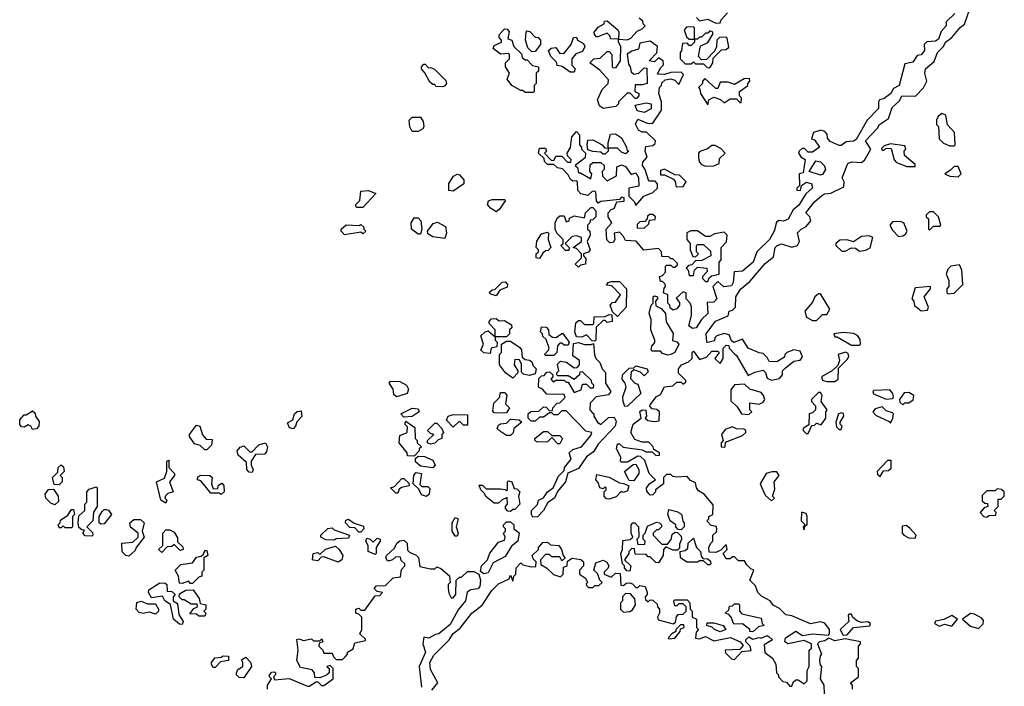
# Model space of a CAD drawing. Extents: x 2737564 to 2859580, y 876530 to 1012372.
# Tile 97 of 110: x 2740493 to 2745290, y 989869 to 993115. Entities that reach past the tile are written whole.
import ezdxf

# ---------------------------------------------------------------- set-up
doc = ezdxf.new("R2010")
doc.units = 0

msp = doc.modelspace()

# ---------------------------------------------------------------- linework, layer by layer
at = {"layer": '0CON05XD'}
for points in [[(2743955.8, 990105.8), (2744003.3, 990085), (2744017.5, 990067.5), (2744001.7, 990048.3), (2743930, 990045), (2743931.7, 990031.7), (2743961.7, 990001.7), (2743975, 990000), (2744011.7, 990038.3), (2744057.5, 990042.5), (2744052.5, 990065), (2744030, 990085), (2744030, 990095), (2744045, 990110), (2744065, 990098.8), (2744095, 990106.7), (2744106.1, 990103.9), (2744133.9, 990116.1), (2744145, 990110), (2744160, 990095), (2744119.3, 990070.7), (2744124, 990034), (2744160, 990005), (2744177, 989977), (2744180, 989935), (2744190, 989925), (2744190, 989915), (2744211.7, 989891.7), (2744228.3, 989888.3), (2744245, 989870), (2744255, 989870), (2744261.7, 989888.3), (2744275, 989900), (2744285, 989900), (2744315, 989880), (2744330, 989895), (2744330, 989945), (2744340, 989965), (2744340, 990045), (2744350, 990055), (2744350, 990075), (2744315, 990092.5), (2744235, 990076), (2744221.2, 990085), (2744223.8, 990105), (2744275, 990136.7), (2744306.4, 990116.4), (2744355, 990124.2), (2744433, 990117), (2744438.8, 990125), (2744438.6, 990145), (2744415, 990176.7), (2744395, 990183.3), (2744345, 990172.5), (2744255, 990212.5), (2744225, 990217.5), (2744195, 990247.5), (2744163.6, 990263.6), (2744150, 990285), (2744107, 990307), (2744090, 990325), (2744078.3, 990358.3), (2744050, 990385), (2744070, 990435), (2744055, 990440), (2744035, 990460), (2744025, 990480), (2743995, 990480), (2743975, 990500), (2743965, 990500), (2743955, 990490), (2743935, 990490), (2743920, 990515), (2743940, 990535), (2743935, 990560), (2743908.3, 990531.7), (2743885, 990520), (2743851.7, 990521.7), (2743850, 990545), (2743860, 990565), (2743870, 990575), (2743870, 990605), (2743888.3, 990621.7), (2743890, 990635), (2743886.4, 990646.4), (2743861.7, 990651.7), (2743840, 990675), (2743850, 990685), (2743850, 990695), (2743870, 990705), (2743871.7, 990751.7), (2743827.5, 990805), (2743800.7, 990820.7), (2743790, 990835), (2743785, 990860), (2743761.7, 990871.7), (2743745, 990890), (2743695, 990887.5), (2743675, 990890), (2743665, 990900), (2743645, 990900), (2743630, 990885), (2743630, 990855), (2743590, 990825), (2743590, 990815), (2743578.3, 990801.7), (2743565, 990800), (2743548.3, 990818.3), (2743547.5, 990835), (2743563.6, 990856.4), (2743590, 990875), (2743560, 990905), (2743538.3, 990968.3), (2743518.3, 990988.3), (2743505, 990990), (2743455, 990960), (2743425, 990960), (2743420, 990965), (2743422.5, 990985), (2743400, 991025), (2743405, 991050), (2743415, 991050), (2743433, 991033), (2743525, 991020), (2743545, 991010), (2743575, 991010), (2743593, 990993), (2743610, 990995), (2743610, 991005), (2743581.7, 991021.7), (2743580, 991035), (2743557.5, 991057.5), (2743525, 991057.5), (2743490, 991070), (2743470, 991105), (2743482.5, 991145), (2743520, 991175), (2743515, 991206.7), (2743525, 991215.8), (2743543, 991213), (2743547.5, 991185), (2743540, 991175), (2743553, 991163), (2743585, 991157.5), (2743608.3, 991161.7), (2743610, 991205), (2743597, 991217), (2743575, 991220), (2743563.3, 991233.3), (2743565, 991240), (2743595, 991280), (2743615, 991290), (2743635, 991327.5), (2743675, 991332.5), (2743695, 991350), (2743715, 991350), (2743725, 991340), (2743738.3, 991351.7), (2743738.3, 991358.3), (2743703, 991393), (2743703.3, 991415), (2743717.5, 991435), (2743750.7, 991449.3), (2743770, 991465), (2743770, 991495), (2743775, 991500), (2743805, 991460), (2743838.3, 991471.7), (2743865, 991500), (2743895, 991500), (2743900, 991495), (2743880, 991465), (2743905, 991440), (2743920, 991465), (2743920, 991515), (2743935, 991530), (2743948.3, 991528.3), (2743950, 991515), (2743975, 991487.5), (2743985, 991480), (2744041.7, 991381.7), (2744075, 991398.8), (2744115, 991407.5), (2744127, 991397), (2744135, 991370), (2744155, 991360), (2744195, 991367.5), (2744210, 991385), (2744210, 991405), (2744221.7, 991418.3), (2744265, 991452.5), (2744295, 991457.5), (2744307, 991473), (2744295, 991500), (2744265, 991506.7), (2744230, 991495), (2744220, 991485), (2744218.3, 991471.7), (2744181.7, 991448.3), (2744145, 991450), (2744135, 991470), (2744115, 991490), (2744095, 991492.5), (2744042.5, 991515), (2744015, 991560), (2743972.5, 991542.5), (2743961.7, 991551.7), (2743950, 991580), (2743925, 991587.5), (2743890, 991575), (2743880, 991565), (2743878.3, 991551.7), (2743845, 991542.5), (2743840, 991545), (2743837.5, 991585), (2743883, 991647), (2743945, 991672.5), (2743950, 991695), (2743965, 991700), (2743980, 991715), (2743982.5, 991765), (2744005, 991802.5), (2744050, 991840), (2744125, 991927.5), (2744165, 991960), (2744173.8, 992005), (2744183.3, 992015), (2744205, 992023.3), (2744255, 992006.7), (2744282.5, 992015), (2744292.5, 992035), (2744283, 992077), (2744300, 992095), (2744325, 992107.5), (2744347.5, 992135), (2744342.5, 992155), (2744322.5, 992175), (2744365, 992228), (2744400.7, 992259.3), (2744415, 992267.5), (2744445, 992270), (2744508.3, 992301.7), (2744510, 992325), (2744500, 992345), (2744527.5, 992415), (2744545, 992422.5), (2744595, 992420), (2744609.3, 992430.7), (2744640, 992485), (2744613.3, 992525), (2744673, 992587), (2744682.5, 992605), (2744726.4, 992633.6), (2744743, 992687), (2744779.3, 992720.7), (2744790, 992745), (2744857, 992743), (2744896.4, 992783.6), (2744912.5, 992815), (2744903.3, 992855), (2744906.7, 992875), (2744948.3, 992911.7), (2744963.8, 992955), (2744993.3, 992985), (2745004.3, 993005.7), (2745035, 993028.8), (2745075, 993077.5), (2745096.2, 993093.8), (2745122.5, 993167.5)], [(2745048.8, 993145), (2745007.5, 993105), (2745006.2, 993085), (2744982, 993058), (2744969.8, 993020.2), (2744955, 993010.6), (2744912.7, 993007.3), (2744900, 992995), (2744900.8, 992965), (2744885, 992943.3), (2744865, 992940), (2744845, 992907.5), (2744805, 992900), (2744778, 992795), (2744750.7, 992779.3), (2744737.5, 992755), (2744705, 992732), (2744682.5, 992725), (2744676.7, 992715), (2744677.6, 992682.4), (2744621.2, 992625), (2744567.8, 992532.2), (2744555, 992524.2), (2744519.5, 992520.5), (2744495, 992502.5), (2744485, 992502.5), (2744441.7, 992521.7), (2744428.3, 992538.3), (2744427, 992557), (2744415, 992570), (2744395, 992577.5), (2744387, 992573), (2744360, 992565), (2744350, 992535), (2744365, 992530), (2744390, 992495), (2744355, 992470), (2744335, 992470), (2744317, 992487), (2744305, 992487.5), (2744290, 992475), (2744287.5, 992465), (2744300, 992445), (2744320, 992435), (2744310, 992370), (2744290, 992365), (2744291.7, 992308.3), (2744280, 992295), (2744280, 992285), (2744296.4, 992283.6), (2744301.7, 992308.3), (2744327, 992323), (2744352.5, 992315), (2744353.8, 992295), (2744322.5, 992267.5), (2744288.5, 992211.5), (2744260.6, 992189.4), (2744236.7, 992143.3), (2744215, 992133.8), (2744193, 992137), (2744180.7, 992129.3), (2744168, 992085), (2744145.7, 992044.3), (2744083.8, 991985), (2744065.7, 991934.3), (2744015, 991891.2), (2743973.6, 991886.4), (2743969.2, 991835), (2743960.8, 991819.2), (2743923.6, 991813.6), (2743895, 991840), (2743870, 991815), (2743890, 991755), (2743875, 991740), (2743841.7, 991738.3), (2743846.2, 991683.8), (2743814.3, 991655), (2743788, 991615), (2743770.8, 991610.8), (2743753.6, 991623.6), (2743765.8, 991674.2), (2743766.7, 991716.7), (2743760, 991735), (2743740, 991755), (2743740, 991785), (2743725, 991790), (2743691.7, 991758.3), (2743707, 991737), (2743707.5, 991725), (2743695, 991707.5), (2743675, 991700), (2743661.7, 991711.7), (2743660, 991725), (2743650, 991735), (2743650, 991775), (2743630, 991785), (2743633, 991807), (2743640, 991815), (2743637, 991827), (2743625, 991840), (2743615, 991840)], [(2743790, 993125), (2743805, 993110), (2743845, 993117.5), (2743885, 993097.5), (2743905, 993100), (2743910, 993115), (2743941.7, 993148.3)], [(2743615, 991840), (2743610, 991865), (2743625, 991870), (2743640, 991885), (2743640, 991915), (2743645, 991920), (2743665, 991920), (2743675, 991910), (2743685, 991910), (2743698.3, 991921.7), (2743698.3, 991928.3), (2743675, 991950), (2743665, 991950), (2743655, 991960), (2743621.7, 991961.7), (2743620, 991985), (2743605, 992000), (2743533, 991993), (2743497, 992037), (2743445, 992040), (2743435, 992060), (2743415, 992080), (2743390, 992075), (2743392.5, 992045), (2743385, 992030), (2743368.3, 992028.3), (2743353, 992043), (2743350, 992095), (2743377.5, 992125), (2743360, 992155), (2743360, 992175), (2743375, 992190), (2743390, 992195), (2743401.7, 992228.3), (2743438.3, 992231.7), (2743438.3, 992248.3), (2743425, 992250), (2743415, 992240), (2743325, 992230), (2743311.7, 992221.7), (2743303, 992233), (2743300, 992275), (2743295, 992280), (2743281.7, 992278.3), (2743261.7, 992258.3), (2743227, 992267), (2743213, 992283), (2743210, 992325), (2743205, 992330), (2743188.3, 992328.3), (2743177, 992337), (2743165, 992360), (2743138.3, 992388.3), (2743113.3, 992393.3), (2743095, 992410), (2743065, 992410), (2743050, 992425), (2743048.3, 992438.3), (2743020, 992465), (2743025, 992490), (2743055, 992490), (2743060, 992475), (2743050, 992465), (2743081.7, 992431.7), (2743095, 992430), (2743105, 992450), (2743135, 992450), (2743161.7, 992421.7), (2743178.3, 992421.7), (2743180, 992435), (2743161.7, 992451.7), (2743160, 992465), (2743177, 992493), (2743182.5, 992545), (2743205, 992570), (2743220, 992555), (2743220, 992505), (2743230, 992495), (2743230, 992485), (2743250, 992465), (2743248.3, 992441.7), (2743200, 992405), (2743210, 992395), (2743215, 992370), (2743225, 992370), (2743275, 992340), (2743280, 992365), (2743270, 992375), (2743271.7, 992408.3), (2743285, 992420), (2743325, 992420), (2743340, 992405), (2743340, 992385), (2743330, 992375), (2743333, 992353), (2743355, 992330), (2743400, 992355), (2743401.7, 992398.3), (2743425, 992407.5), (2743445, 992400), (2743471.7, 992361.7), (2743495, 992370), (2743507, 992347), (2743510, 992305), (2743460, 992295), (2743460, 992255), (2743488.3, 992228.3), (2743495, 992210), (2743533.6, 992256.4), (2743577, 992273), (2743600, 992295), (2743600, 992315), (2743588.3, 992328.3), (2743558.3, 992328.3), (2743540, 992385), (2743527.5, 992405), (2743528.3, 992421.7), (2743550, 992445), (2743540, 992475), (2743543, 992497), (2743577.5, 992502.5), (2743588.3, 992511.7), (2743590, 992525), (2743547, 992567), (2743525, 992567.5), (2743507, 992577), (2743493, 992607), (2743505, 992630), (2743555, 992610), (2743578.3, 992611.7), (2743620, 992675), (2743620, 992715), (2743607.5, 992755), (2743610, 992785), (2743620, 992795), (2743621.7, 992808.3), (2743638.3, 992821.7), (2743665, 992827.5), (2743685, 992820), (2743705, 992800), (2743727.5, 992847.5), (2743715, 992860), (2743665, 992857.5), (2743635, 992847.5), (2743600, 992850), (2743615, 992880), (2743630, 992895), (2743627.5, 992915), (2743605, 992930), (2743585, 992910), (2743560, 992915), (2743597, 992953), (2743600, 992985), (2743565, 993010), (2743515, 993000), (2743508.3, 992971.7), (2743475, 992962.5), (2743453, 992947), (2743458.3, 992898.3), (2743467.5, 992885), (2743471.7, 992861.7), (2743485, 992850), (2743510, 992855), (2743535, 992880), (2743548.3, 992878.3), (2743550, 992805), (2743525, 992797.5), (2743491.7, 992798.3), (2743490, 992765), (2743510, 992755), (2743510, 992745), (2743498.3, 992731.7), (2743491.7, 992731.7), (2743467.5, 992757.5), (2743453, 992757), (2743410, 992715), (2743410, 992705), (2743397, 992693), (2743335, 992682.5), (2743317.5, 992695), (2743307.5, 992725), (2743330, 992775), (2743360, 992805), (2743361.7, 992821.7), (2743319.3, 992869.3), (2743270, 992905), (2743290, 992925), (2743321.7, 992928.3), (2743355, 992960), (2743365, 992960), (2743377.5, 992945), (2743380, 992885), (2743385, 992880), (2743398.3, 992881.7), (2743420, 992915), (2743422.5, 992985), (2743410, 993005), (2743410, 993020), (2743455, 993017.5), (2743470, 993025), (2743500.7, 993059.3), (2743525, 993070), (2743540, 993085), (2743530, 993095), (2743528.3, 993108.3), (2743511.7, 993121.7)], [(2743410, 993020), (2743405, 993020), (2743371.7, 993021.7), (2743370, 993035), (2743355, 993050), (2743305, 993030), (2743293, 993043), (2743292.5, 993055), (2743310.7, 993079.3), (2743340, 993095), (2743341.7, 993108.3), (2743355, 993110), (2743407.5, 993065), (2743412.5, 993055), (2743410, 993020)], [(2743855, 992880), (2743870, 992905), (2743871.7, 992928.3), (2743911.7, 992968.3), (2743935, 992970), (2743948.3, 992981.7), (2743940, 993025), (2743935, 993030), (2743901.7, 993028.3), (2743890, 993015), (2743887.5, 992982.5), (2743878.3, 992961.7), (2743838.3, 992921.7), (2743815, 992920), (2743800, 992935), (2743808.3, 992981.7), (2743811.7, 992988.3), (2743846.4, 993003.6), (2743870, 993045), (2743870, 993055), (2743855, 993060), (2743845, 993050), (2743835, 993050), (2743815, 993030), (2743805, 993030), (2743795, 993020), (2743780, 993020), (2743780, 993075), (2743775, 993080), (2743741.7, 993078.3), (2743730, 993065), (2743741.7, 993031.7), (2743755, 993020), (2743780, 993020), (2743780, 993005), (2743765, 992990), (2743755, 992990), (2743745, 993000), (2743721.7, 992998.3), (2743717, 992963), (2743710, 992955), (2743710, 992925), (2743735, 992900), (2743765, 992900), (2743775, 992910), (2743785, 992900), (2743825, 992900), (2743841.7, 992881.7), (2743855, 992880)], [(2742995, 992760), (2742955, 992760), (2742945, 992770), (2742935, 992770), (2742890, 992795), (2742867.5, 992825), (2742880, 992855), (2742860, 992885), (2742860, 992905), (2742880, 992925), (2742880, 992945), (2742875, 992950), (2742835, 992947.5), (2742800, 992975), (2742805, 992990), (2742840, 993005), (2742840, 993015), (2742828.3, 993028.3), (2742828.3, 993041.7), (2742855, 993070), (2742868.3, 993068.3), (2742877, 993057), (2742871.7, 993021.7), (2742890, 993015), (2742900, 992985), (2742938.3, 992948.3), (2742941.7, 992931.7), (2742955, 992920), (2742965, 992920), (2742991.7, 992891.7), (2743020, 992885), (2743020, 992865), (2743010, 992855), (2743010, 992805), (2743000, 992795), (2743000, 992765), (2742995, 992760)], [(2742988.3, 992958.3), (2742968.3, 992978.3), (2742957.5, 993015), (2742960, 993055), (2742965, 993060), (2742978.3, 993058.3), (2743005, 993030), (2743018.3, 993028.3), (2743030, 993015), (2743030, 992995), (2743005, 992960), (2742988.3, 992958.3)], [(2743195, 992860), (2743175, 992860), (2743136.7, 992886.7), (2743111.7, 992891.7), (2743108.3, 992908.3), (2743080, 992935), (2743070, 992965), (2743083, 992977), (2743105, 992980), (2743125, 992950), (2743145, 992952.5), (2743180, 992995), (2743191.7, 993028.3), (2743205, 993030), (2743210, 993015), (2743239.3, 992999.3), (2743246.7, 992985), (2743235, 992960), (2743201.7, 992948.3), (2743182.5, 992925), (2743183, 992893), (2743200, 992875), (2743195, 992860)], [(2742555, 992787.5), (2742520, 992790), (2742515, 992800), (2742505, 992800), (2742490.7, 992810.7), (2742467, 992857), (2742450, 992875), (2742450, 992885), (2742461.7, 992898.3), (2742468.3, 992898.3), (2742485, 992880), (2742495, 992882.5), (2742513.6, 992873.6), (2742569.3, 992819.3), (2742572.5, 992805), (2742565, 992792.5), (2742555, 992787.5)], [(2743845, 992700), (2743850, 992725), (2743875, 992737.5), (2743907, 992727), (2743925, 992710), (2743955, 992730), (2743985, 992730), (2744001.7, 992711.7), (2744008.3, 992711.7), (2744010, 992735), (2744000, 992745), (2744000, 992765), (2744040, 992795), (2744040, 992805), (2744050, 992815), (2744048.3, 992828.3), (2744023, 992827), (2743975, 992800), (2743945, 992810), (2743905, 992810), (2743895, 992780), (2743885, 992780), (2743831.7, 992828.3), (2743820, 992815), (2743820, 992805), (2743800, 992785), (2743807, 992777), (2743810, 992755), (2743845, 992700)], [(2743535, 992662.5), (2743501.7, 992671.7), (2743491.7, 992698.3), (2743545, 992710), (2743570, 992705), (2743569.3, 992680.7), (2743535, 992662.5)], [(2745045, 992500), (2745050, 992505), (2745047.5, 992565), (2745013, 992603), (2745005, 992650), (2744985, 992657.5), (2744967, 992643), (2744960, 992625), (2744960, 992605), (2744970, 992595), (2744972.5, 992535), (2744993, 992513), (2745025, 992500), (2745045, 992500)], [(2742435, 992570), (2742405, 992570), (2742393, 992593), (2742390, 992625), (2742405, 992640), (2742445, 992640), (2742458.8, 992618.8), (2742462.5, 992595), (2742457, 992583), (2742435, 992570)], [(2743445, 992462.5), (2743425, 992470), (2743405, 992490), (2743360, 992490), (2743360, 992515), (2743371.7, 992558.3), (2743395, 992560), (2743425, 992540), (2743450, 992495), (2743451.7, 992481.7), (2743460, 992475), (2743445, 992462.5)], [(2743345, 992460), (2743335, 992460), (2743325, 992470), (2743285, 992472.5), (2743261.7, 992481.7), (2743257.5, 992505), (2743261.7, 992528.3), (2743285, 992530), (2743330, 992505), (2743341.7, 992491.7), (2743360, 992490), (2743360, 992475), (2743345, 992460)], [(2743835, 992402.5), (2743875, 992403.3), (2743900, 992415), (2743901.7, 992438.3), (2743930, 992465), (2743908.3, 992488.3), (2743881.7, 992501.7), (2743865, 992502.5), (2743843.6, 992486.4), (2743807, 992473), (2743800, 992465), (2743800, 992445), (2743803, 992423), (2743815, 992410), (2743835, 992402.5)], [(2744855, 992400), (2744855, 992410), (2744803, 992453), (2744802.5, 992475), (2744810, 992485), (2744805, 992500), (2744735, 992510), (2744705, 992500), (2744691.7, 992488.3), (2744695, 992480), (2744705, 992480), (2744715, 992490), (2744738.3, 992488.3), (2744753, 992433), (2744765, 992420), (2744815, 992400), (2744855, 992400)], [(2744395, 992357.5), (2744340, 992375), (2744372.5, 992427.5), (2744395, 992423.3), (2744413.4, 992403.4), (2744418.1, 992385), (2744405, 992361.2), (2744395, 992357.5)], [(2742605, 992280), (2742583, 992283), (2742583, 992317), (2742606.7, 992353.3), (2742625, 992362.5), (2742635, 992360), (2742656.7, 992335), (2742657.5, 992315), (2742605, 992280)], [(2743691.7, 992301.7), (2743725, 992302.5), (2743740, 992325), (2743708.3, 992358.3), (2743685, 992360), (2743635, 992387.5), (2743615, 992380), (2743615, 992360), (2743635, 992360), (2743678.3, 992338.3), (2743687, 992327), (2743691.7, 992301.7)], [(2745065, 992350), (2745080, 992365), (2745065, 992400), (2745045, 992400), (2745028.3, 992381.7), (2745000, 992365), (2745025, 992352.5), (2745065, 992350)], [(2742165, 992200), (2742135, 992200), (2742130, 992205), (2742130, 992215), (2742150, 992235), (2742155, 992280), (2742193, 992283), (2742228.3, 992268.3), (2742165, 992200)], [(2742815, 992180), (2742787, 992197), (2742772.5, 992215), (2742777, 992233), (2742795, 992240), (2742855, 992240), (2742860, 992235), (2742829.3, 992190.7), (2742815, 992180)], [(2743215, 991910), (2743200, 991925), (2743230, 991955), (2743230, 991975), (2743205, 992000), (2743190, 992005), (2743230, 992035), (2743230, 992055), (2743205, 992062.5), (2743185, 992060), (2743150, 992025), (2743170, 992005), (2743168.3, 991991.7), (2743151.7, 991991.7), (2743130, 992015), (2743140, 992025), (2743140, 992045), (2743110, 992075), (2743102.5, 992095), (2743102.5, 992125), (2743111.7, 992148.3), (2743125, 992160), (2743145, 992160), (2743155, 992130), (2743170, 992135), (2743171.7, 992148.3), (2743195, 992160), (2743245, 992150), (2743250, 992175), (2743275, 992200), (2743285, 992200), (2743300, 992185), (2743300, 992155), (2743285, 992140), (2743271.7, 992138.3), (2743270, 992125), (2743260, 992115), (2743260, 992095), (2743270, 992085), (2743272.5, 992065), (2743257.5, 992035), (2743272.5, 991995), (2743265, 991982.5), (2743240, 991975), (2743240, 991965), (2743251.7, 991951.7), (2743250, 991925), (2743225, 991920), (2743215, 991910)], [(2743535, 992100), (2743558.3, 992121.7), (2743561.7, 992138.3), (2743588.3, 992141.7), (2743590, 992155), (2743577, 992167), (2743563, 992167), (2743551.7, 992158.3), (2743550, 992145), (2743538.3, 992131.7), (2743515, 992130), (2743501.7, 992118.3), (2743501.7, 992101.7), (2743535, 992100)], [(2744925, 992090), (2744945, 992110), (2744975, 992110), (2744980, 992115), (2744970, 992155), (2744945, 992180), (2744925, 992180), (2744910, 992165), (2744910, 992155), (2744920, 992145), (2744920, 992095), (2744925, 992090)], [(2742075, 992067.5), (2742060, 992085), (2742060, 992095), (2742083.6, 992116.4), (2742147.5, 992112.5), (2742155, 992117.5), (2742170, 992105), (2742170, 992095), (2742180, 992085), (2742165, 992072.5), (2742155, 992080), (2742075, 992067.5)], [(2742445, 992070), (2742435, 992070), (2742402.5, 992095), (2742400, 992125), (2742415, 992150), (2742435, 992150), (2742446.7, 992135), (2742452.5, 992095), (2742445, 992070)], [(2742565, 992050), (2742505, 992057.5), (2742481.7, 992071.7), (2742480, 992085), (2742507, 992123), (2742529.3, 992129.3), (2742568.3, 992108.3), (2742572.5, 992075), (2742565, 992050)], [(2744775, 992060), (2744795, 992062.5), (2744809.3, 992070.7), (2744817.5, 992085), (2744800, 992125), (2744785, 992132.5), (2744745, 992130), (2744732.5, 992115), (2744745, 992090), (2744775, 992060)], [(2743025, 991952.5), (2743010, 991955), (2743010, 991975), (2743020, 991985), (2743020, 991995), (2743010, 992005), (2743013, 992037), (2743035, 992072.5), (2743065, 992080), (2743070, 992075), (2743067.5, 992045), (2743080, 992005), (2743068.3, 991991.7), (2743055, 991990), (2743041.7, 991978.3), (2743025, 991952.5)], [(2743845, 991840), (2743851.7, 991858.3), (2743863, 991867), (2743900, 991875), (2743900, 991935), (2743910, 991945), (2743910, 992005), (2743936.7, 992033.3), (2743940, 992065), (2743925, 992080), (2743878.3, 992071.7), (2743855, 992060), (2743835, 992060), (2743795, 992087.5), (2743763, 992087), (2743743, 992077), (2743742.5, 992045), (2743760, 992025), (2743760, 991995), (2743771.7, 991961.7), (2743785, 991960), (2743800, 991975), (2743790, 991985), (2743790, 992015), (2743795, 992020), (2743825, 992020), (2743858.3, 991988.3), (2743860, 991965), (2743817, 991943), (2743785, 991940), (2743768.3, 991921.7), (2743751.7, 991918.3), (2743740, 991905), (2743750, 991895), (2743755, 991870), (2743775, 991870), (2743780, 991895), (2743795, 991910), (2743840, 991905), (2743841.7, 991888.3), (2743820, 991865), (2743820, 991855), (2743835, 991840), (2743845, 991840)], [(2744585, 991987.5), (2744615, 991992.5), (2744636.2, 992003.8), (2744650, 992055), (2744631.7, 992061.7), (2744595, 992060), (2744555, 992032.5), (2744525, 992042.5), (2744488.3, 992041.7), (2744470, 992025), (2744470, 992015), (2744498.3, 991988.3), (2744515, 991987.5), (2744545, 992003.3), (2744565, 992002.5), (2744585, 991987.5)], [(2745015, 991780), (2745045, 991782.5), (2745087.5, 991825), (2745082.5, 991895), (2745071.7, 991921.7), (2745030, 991915), (2745015, 991900), (2745007.5, 991875), (2745020, 991845), (2745020, 991815), (2745010, 991805), (2745010, 991785), (2745015, 991780)], [(2742815, 991770), (2742785, 991780), (2742781.7, 991788.3), (2742795, 991800), (2742808.3, 991801.7), (2742843, 991837), (2742858.3, 991838.3), (2742870, 991825), (2742868.3, 991811.7), (2742831.7, 991798.3), (2742815, 991770)], [(2743405, 991670), (2743381.7, 991691.7), (2743370, 991725), (2743381.7, 991738.3), (2743395, 991740), (2743420, 991775), (2743378.3, 991818.3), (2743351.7, 991821.7), (2743360, 991835), (2743375, 991840), (2743415, 991840), (2743450, 991805), (2743447.5, 991715), (2743405, 991670)], [(2744375, 991650), (2744405, 991680), (2744425, 991680), (2744440, 991705), (2744395, 991780), (2744385, 991780), (2744367.5, 991765), (2744355, 991740), (2744317.5, 991695), (2744327, 991667), (2744355, 991650), (2744375, 991650)], [(2744885, 991697.5), (2744915, 991700), (2744920, 991715), (2744900, 991765), (2744930, 991805), (2744930, 991815), (2744855, 991810), (2744840, 991755), (2744850, 991745), (2744853, 991723), (2744885, 991697.5)], [(2743650.7, 991480.7), (2743625, 991490), (2743615, 991500), (2743575, 991500), (2743570, 991505), (2743572.5, 991525), (2743586.7, 991543.3), (2743587.5, 991555), (2743567.5, 991605), (2743570, 991655), (2743560, 991685), (2743570, 991725), (2743580, 991735), (2743580, 991765), (2743585, 991770), (2743600, 991765), (2743600, 991755), (2743590, 991745), (2743591.7, 991721.7), (2743618.3, 991708.3), (2743640, 991685), (2743643, 991643), (2743677, 991587), (2743673.3, 991553.3), (2743695, 991546.7), (2743703.8, 991535), (2743685.4, 991494.6), (2743665, 991483.8), (2743650.7, 991480.7)], [(2742865, 991570), (2742810, 991570), (2742810, 991605), (2742780, 991635), (2742780, 991645), (2742791.7, 991658.3), (2742815, 991660), (2742828.3, 991648.3), (2742855, 991650), (2742888.3, 991628.3), (2742890, 991615), (2742880, 991605), (2742880, 991585), (2742865, 991570)], [(2743295, 991550), (2743281.7, 991551.7), (2743255, 991580), (2743231.7, 991568.3), (2743205, 991570), (2743197.5, 991595), (2743201.7, 991638.3), (2743215, 991650), (2743225, 991650), (2743245, 991630), (2743285, 991630), (2743290, 991635), (2743291.7, 991668.3), (2743345, 991670), (2743365, 991680), (2743378.3, 991678.3), (2743380, 991645), (2743355, 991640), (2743345, 991650), (2743335, 991650), (2743301.7, 991618.3), (2743300, 991555), (2743295, 991550)], [(2742785, 991490), (2742755, 991492.5), (2742740, 991505), (2742752.5, 991535), (2742740, 991575), (2742760, 991595), (2742775, 991600), (2742810, 991570), (2742810, 991555), (2742820, 991545), (2742818.3, 991521.7), (2742790, 991515), (2742785, 991490)], [(2743095, 991480), (2743055, 991480), (2743050, 991485), (2743070, 991505), (2743072.5, 991515), (2743058.3, 991558.3), (2743041.7, 991571.7), (2743040, 991585), (2743030, 991595), (2743035, 991620), (2743058.3, 991618.3), (2743070, 991605), (2743071.7, 991581.7), (2743088.3, 991568.3), (2743105, 991567.5), (2743138.3, 991588.3), (2743170, 991545), (2743165, 991530), (2743145, 991530), (2743135, 991540), (2743125, 991540), (2743113, 991527), (2743110, 991495), (2743095, 991480)], [(2744585, 991530), (2744590, 991535), (2744587, 991557), (2744575, 991577.5), (2744555, 991587.5), (2744505, 991592.5), (2744460, 991585), (2744465, 991570), (2744475, 991570), (2744545, 991530), (2744585, 991530)], [(2742895, 991370), (2742860, 991395), (2742830, 991435), (2742830, 991485), (2742840, 991495), (2742840, 991535), (2742865, 991550), (2742885, 991550), (2742929.3, 991519.3), (2742937, 991507), (2742941.7, 991471.7), (2742955, 991460), (2742977, 991457), (2742988.3, 991448.3), (2742995, 991430), (2743010, 991415), (2743005, 991390), (2742975, 991382.5), (2742948.3, 991388.3), (2742938.3, 991398.3), (2742937.5, 991437.5), (2742928.3, 991458.3), (2742905, 991460), (2742902.5, 991435), (2742920, 991405), (2742920, 991395), (2742895, 991370)], [(2742993, 990693), (2742986, 990705), (2742986.7, 990725), (2743016, 990754), (2743020, 990775), (2743045, 990786.7), (2743064.3, 990815.7), (2743092, 990835), (2743117.7, 990892.3), (2743145, 990920), (2743147.5, 990935), (2743180, 990975), (2743170, 991005), (2743188.3, 991021.7), (2743230, 991035), (2743275, 991090), (2743280, 991105), (2743251.7, 991111.7), (2743155, 991210), (2743135, 991210), (2743115, 991190), (2743095, 991190), (2743085, 991200), (2743075, 991200), (2743045, 991180), (2743025, 991180), (2743005, 991160), (2742985, 991160), (2742970, 991175), (2742970, 991195), (2742982.5, 991207.5), (2743021.7, 991208.3), (2743045, 991230), (2743058.3, 991228.3), (2743075, 991210), (2743088.3, 991211.7), (2743090, 991225), (2743111.7, 991248.3), (2743125, 991250), (2743150, 991275), (2743145, 991290), (2743061.7, 991291.7), (2743040, 991315), (2743020, 991325), (2743021.7, 991368.3), (2743035, 991380), (2743048.3, 991381.7), (2743061.7, 991398.3), (2743075, 991400), (2743090, 991385), (2743090, 991375), (2743080, 991365), (2743091.7, 991351.7), (2743105, 991360), (2743145, 991360), (2743155, 991350), (2743165, 991350), (2743195, 991300), (2743228.3, 991311.7), (2743235, 991340), (2743255, 991340), (2743271.7, 991321.7), (2743288.3, 991321.7), (2743290, 991335), (2743280, 991345), (2743278.3, 991358.3), (2743235, 991400), (2743221.7, 991398.3), (2743220, 991385), (2743195, 991362.5), (2743165, 991380), (2743115, 991380), (2743110, 991385), (2743110, 991395), (2743120, 991405), (2743112.5, 991437.5), (2743128.3, 991451.7), (2743157, 991447), (2743195, 991420), (2743208.3, 991421.7), (2743220, 991435), (2743220, 991455), (2743188.3, 991478.3), (2743191.7, 991538.3), (2743215, 991542.5), (2743245, 991532.5), (2743277.5, 991532.5), (2743288.3, 991538.3), (2743293, 991483), (2743300, 991465), (2743320, 991445), (2743330, 991415), (2743347, 991397), (2743347.5, 991345), (2743372.5, 991305), (2743361.7, 991288.3), (2743301.7, 991278.3), (2743271.7, 991248.3), (2743270, 991215), (2743281.7, 991201.7), (2743290, 991195), (2743290, 991185), (2743307.5, 991155), (2743323.6, 991143.6), (2743362.3, 991177.7), (2743390, 991180), (2743399.7, 991159.7), (2743394.2, 991135), (2743311.7, 991048.3), (2743289.1, 991010.9), (2743254.4, 990985.6), (2743215, 990930), (2743163.8, 990906.2), (2743151.5, 990865), (2743112.7, 990817.3), (2743098.6, 990785), (2743066.2, 990763.8), (2743045.7, 990725), (2743015, 990694.3), (2742993, 990693)], [(2744465, 991352.5), (2744480, 991365), (2744481.7, 991418.3), (2744525, 991460), (2744532.5, 991475), (2744530, 991490), (2744516.7, 991496.7), (2744480, 991485), (2744487.5, 991455), (2744478.3, 991431.7), (2744453.3, 991406.7), (2744400, 991375), (2744405, 991360), (2744425, 991352.5), (2744465, 991352.5)], [(2743442, 991232), (2743432.5, 991255), (2743431.7, 991278.3), (2743447.5, 991325), (2743442.5, 991345), (2743427.5, 991365), (2743430, 991385), (2743461.7, 991418.3), (2743485, 991420), (2743495, 991430), (2743550, 991415), (2743555, 991400), (2743535, 991380), (2743518.3, 991398.3), (2743485, 991410), (2743471.7, 991398.3), (2743468.3, 991368.3), (2743490, 991345), (2743505, 991340), (2743519.2, 991295), (2743455, 991232.5), (2743442, 991232)], [(2742328.3, 991278.3), (2742315, 991290), (2742312.5, 991315), (2742293.3, 991345), (2742300, 991355), (2742345, 991352.5), (2742377.5, 991335), (2742387.5, 991315), (2742380, 991295), (2742345, 991282.5), (2742328.3, 991278.3)], [(2744045, 991192.5), (2744060, 991205), (2744050, 991215), (2744050, 991250), (2744095, 991242.5), (2744115, 991252.5), (2744122.5, 991265), (2744117.5, 991285), (2744105, 991300), (2744050, 991315), (2744025, 991340), (2743975, 991337.5), (2743958.3, 991311.7), (2743958.3, 991258.3), (2743989.3, 991229.3), (2744010, 991195), (2744045, 991192.5)], [(2744715, 991267.5), (2744745, 991270), (2744750, 991275), (2744747.5, 991295), (2744731.7, 991311.7), (2744655, 991310), (2744650, 991305), (2744653, 991293), (2744715, 991267.5)], [(2742818.3, 991198.3), (2742805, 991200), (2742798.3, 991208.3), (2742803, 991247), (2742830, 991275), (2742835, 991300), (2742855, 991300), (2742867, 991287), (2742860, 991245), (2742880, 991225), (2742865, 991200), (2742818.3, 991198.3)], [(2744335, 991100), (2744351.7, 991138.3), (2744365, 991140), (2744375, 991150), (2744398.3, 991141.7), (2744420, 991175), (2744420, 991205), (2744427.5, 991215), (2744397.5, 991255), (2744402.5, 991285), (2744395, 991300), (2744385, 991300), (2744350, 991265), (2744350, 991255), (2744370, 991235), (2744370, 991215), (2744355, 991200), (2744340, 991195), (2744338.3, 991141.7), (2744310, 991125), (2744310, 991115), (2744325, 991100), (2744335, 991100)], [(2744795, 991240), (2744805, 991250), (2744825, 991250), (2744846.4, 991263.6), (2744850, 991285), (2744825, 991300), (2744801.7, 991298.3), (2744780, 991265), (2744781.7, 991251.7), (2744795, 991240)], [(2740555, 991120), (2740547.5, 991135), (2740535, 991142.5), (2740515, 991130), (2740501.7, 991131.7), (2740493.6, 991143.6), (2740493, 991167), (2740515, 991190), (2740525, 991190), (2740555, 991210), (2740568.3, 991198.3), (2740570, 991185), (2740588.3, 991158.3), (2740586.7, 991135), (2740575, 991122.5), (2740555, 991120)], [(2741825, 991122.5), (2741807, 991127), (2741798.3, 991151.7), (2741823, 991167), (2741832.5, 991195), (2741845, 991207.5), (2741865, 991210), (2741867, 991183), (2741843.3, 991156.7), (2741837.5, 991135), (2741825, 991122.5)], [(2742365, 991180), (2742350, 991195), (2742405, 991222.5), (2742435, 991220), (2742440, 991205), (2742405, 991182.5), (2742365, 991180)], [(2744735, 991150), (2744747.5, 991175), (2744750, 991195), (2744745, 991200), (2744715, 991210), (2744695, 991230), (2744660.7, 991219.3), (2744650, 991205), (2744665, 991187.5), (2744728.3, 991158.3), (2744735, 991150)], [(2742415, 990990), (2742381.7, 990991.7), (2742380, 991005), (2742342.5, 991055), (2742345, 991090), (2742380, 991105), (2742381.7, 991131.7), (2742370, 991145), (2742375, 991160), (2742418.3, 991128.3), (2742420, 991075), (2742430, 991065), (2742430, 991055), (2742450, 991035), (2742440, 991025), (2742440, 991015), (2742415, 990990)], [(2742605, 991130), (2742572.5, 991165), (2742580, 991185), (2742605, 991192.5), (2742675, 991190), (2742675, 991140), (2742655, 991140), (2742635, 991160), (2742605, 991130)], [(2742885, 991090), (2742865, 991090), (2742835, 991110), (2742820, 991125), (2742825, 991140), (2742835, 991147.5), (2742865, 991150), (2742885, 991170), (2742927, 991167), (2742940, 991155), (2742900, 991125), (2742897, 991103), (2742885, 991090)], [(2744495, 991120), (2744500, 991135), (2744490, 991145), (2744490, 991155), (2744507.5, 991185), (2744506.7, 991196.7), (2744495, 991200), (2744482.5, 991195), (2744470, 991155), (2744471.7, 991131.7), (2744485, 991120), (2744495, 991120)], [(2741405, 991020), (2741395, 991020), (2741371.7, 991041.7), (2741345, 991050), (2741320, 991085), (2741320, 991095), (2741355, 991140), (2741370, 991135), (2741383, 991093), (2741401.7, 991071.7), (2741430, 991070), (2741427, 991043), (2741405, 991020)], [(2742495, 991047.5), (2742480, 991055), (2742480, 991065), (2742510, 991095), (2742495, 991100), (2742480, 991115), (2742515, 991150), (2742525, 991150), (2742550, 991125), (2742557.5, 991105), (2742550, 991095), (2742550, 991075), (2742531.7, 991068.3), (2742515, 991052.5), (2742495, 991047.5)], [(2743125, 991050), (2743115, 991050), (2743085, 991080), (2743065, 991060), (2743015, 991057.5), (2743003.8, 991063.8), (2743002.5, 991075), (2743045, 991110), (2743065, 991110), (2743085, 991090), (2743125, 991090), (2743137.5, 991075), (2743125, 991050)], [(2743925, 991032.5), (2743930, 991035), (2743931.7, 991058.3), (2744015, 991090), (2744030, 991105), (2744030, 991115), (2744021.7, 991121.7), (2743985, 991122.5), (2743965, 991132.5), (2743930.7, 991119.3), (2743912.5, 991095), (2743920, 991065), (2743910, 991055), (2743910, 991035), (2743925, 991032.5)], [(2741625, 990910), (2741611.7, 990911.7), (2741600, 990925), (2741598.3, 990958.3), (2741557.5, 990995), (2741552.5, 991015), (2741567, 991033), (2741585, 991040), (2741615, 991010), (2741625, 991010), (2741657.5, 991045), (2741690, 991055), (2741700, 991035), (2741695, 991010), (2741685, 991000), (2741641.7, 990998.3), (2741620, 990965), (2741620, 990945), (2741630, 990925), (2741625, 990910)], [(2741205, 990760), (2741180, 990775), (2741160, 990865), (2741198.3, 990881.7), (2741210, 990915), (2741210, 990965), (2741220, 990970), (2741220, 990935), (2741247.5, 990905), (2741247.5, 990895), (2741222.5, 990865), (2741240, 990815), (2741215, 990807.5), (2741203, 990797), (2741200, 990785), (2741210, 990775), (2741205, 990760)], [(2742505, 990932.5), (2742445, 990940), (2742421.7, 990961.7), (2742421.7, 990978.3), (2742435, 990990), (2742465, 990987.5), (2742505, 990970), (2742517.5, 990945), (2742505, 990932.5)], [(2744685, 990890), (2744701.7, 990918.3), (2744725, 990920), (2744738.3, 990931.7), (2744738.3, 990968.3), (2744721.7, 990968.3), (2744670, 990915), (2744671.7, 990901.7), (2744685, 990890)], [(2740685, 990850), (2740661.7, 990851.7), (2740652.5, 990885), (2740678.3, 990911.7), (2740680, 990935), (2740695, 990947.5), (2740707, 990937), (2740710, 990915), (2740690, 990895), (2740700, 990885), (2740700, 990865), (2740685, 990850)], [(2743485, 990870), (2743461.7, 990871.7), (2743440, 990915), (2743481.7, 990948.3), (2743495, 990950), (2743510, 990925), (2743510, 990905), (2743485, 990870)], [(2741475, 990802.5), (2741465, 990810), (2741425, 990810), (2741375, 990870), (2741360, 990875), (2741361.7, 990888.3), (2741375, 990897.5), (2741420, 990895), (2741430, 990885), (2741427.5, 990855), (2741435, 990830), (2741458.3, 990831.7), (2741461.7, 990848.3), (2741478.3, 990858.3), (2741487, 990847), (2741490, 990815), (2741475, 990802.5)], [(2742335, 990810), (2742325, 990810), (2742300, 990835), (2742318.3, 990841.7), (2742355, 990880), (2742365, 990880), (2742388.3, 990858.3), (2742390, 990845), (2742352.5, 990837.5), (2742341.7, 990828.3), (2742335, 990810)], [(2742475, 990792.5), (2742450.7, 990800.7), (2742438.3, 990828.3), (2742410, 990855), (2742413, 990897), (2742425, 990910), (2742450, 990905), (2742441.7, 990851.7), (2742452.5, 990842.5), (2742481.7, 990841.7), (2742491.7, 990831.7), (2742487.5, 990805), (2742475, 990792.5)], [(2742885, 990720), (2742871.7, 990721.7), (2742860, 990735), (2742860, 990745), (2742870, 990755), (2742868.3, 990788.3), (2742843, 990777), (2742825, 990760), (2742805, 990760), (2742763.6, 990793.6), (2742758.3, 990808.3), (2742740, 990825), (2742731.7, 990848.3), (2742748.3, 990848.3), (2742765, 990830), (2742835, 990830), (2742857.5, 990827.5), (2742865, 990820), (2742870, 990825), (2742870, 990865), (2742875, 990870), (2742890, 990865), (2742901.7, 990831.7), (2742915, 990830), (2742930, 990815), (2742922.5, 990795), (2742930, 990755), (2742905, 990730), (2742895, 990730), (2742885, 990720)], [(2743365, 990780), (2743351.7, 990781.7), (2743340, 990795), (2743340, 990815), (2743350, 990825), (2743350, 990835), (2743345, 990840), (2743335, 990830), (2743320, 990835), (2743311.7, 990861.7), (2743300, 990875), (2743305, 990900), (2743365, 990887.5), (2743415, 990860), (2743437, 990857), (2743460, 990845), (2743455, 990820), (2743435, 990812.5), (2743423, 990817), (2743398.3, 990791.7), (2743365, 990780)], [(2744155, 990772.5), (2744170, 990785), (2744160, 990795), (2744171.7, 990828.3), (2744168.8, 990865), (2744192.5, 990895), (2744182.5, 990912.5), (2744157, 990913), (2744130, 990905), (2744100, 990855), (2744125, 990800), (2744155, 990772.5)], [(2740665, 990752.5), (2740645, 990760), (2740620, 990785), (2740617.5, 990805), (2740633, 990827), (2740658.3, 990828.3), (2740680, 990795), (2740681.7, 990768.3), (2740665, 990752.5)], [(2740845, 990600), (2740811.7, 990601.7), (2740800, 990615), (2740808.3, 990628.3), (2740795, 990630), (2740781.7, 990641.7), (2740777.5, 990665), (2740781.7, 990698.3), (2740810, 990725), (2740810, 990755), (2740820, 990765), (2740820, 990815), (2740831.7, 990828.3), (2740865, 990840), (2740870, 990835), (2740870, 990745), (2740853, 990717), (2740850, 990675), (2740820, 990645), (2740848.3, 990618.3), (2740850, 990605), (2740845, 990600)], [(2745205, 990692.5), (2745215, 990700), (2745248.3, 990701.7), (2745250, 990715), (2745240, 990725), (2745260, 990745), (2745260, 990780), (2745275, 990780), (2745290, 990795), (2745290, 990815), (2745277, 990827), (2745255, 990830), (2745245, 990820), (2745205, 990820), (2745181.7, 990798.3), (2745181.7, 990771.7), (2745195, 990760), (2745208.3, 990758.3), (2745210, 990745), (2745191.7, 990738.3), (2745172.5, 990715), (2745190, 990695), (2745205, 990692.5)], [(2740745, 990640), (2740715, 990640), (2740705, 990650), (2740695, 990640), (2740685, 990640), (2740680, 990655), (2740690, 990665), (2740691.7, 990678.3), (2740728.3, 990701.7), (2740745, 990730), (2740755, 990730), (2740760, 990705), (2740750, 990695), (2740750, 990645), (2740745, 990640)], [(2740888.3, 990658.3), (2740880, 990665), (2740880, 990695), (2740895, 990720), (2740905, 990730), (2740915, 990730), (2740926.4, 990726.4), (2740940, 990705), (2740905, 990660), (2740888.3, 990658.3)], [(2743715, 990630), (2743701.7, 990631.7), (2743690, 990645), (2743690, 990655), (2743662.5, 990675), (2743650, 990705), (2743655, 990730), (2743695, 990720), (2743717, 990707), (2743723, 990673), (2743730, 990665), (2743730, 990645), (2743715, 990630)], [(2741025, 990502.5), (2741010, 990505), (2740993, 990523), (2740990, 990565), (2741045, 990570), (2741070, 990595), (2741070, 990615), (2741033.6, 990643.6), (2741030, 990665), (2741048.3, 990681.7), (2741081.7, 990681.7), (2741100, 990665), (2741090, 990625), (2741100, 990595), (2741060, 990545), (2741055, 990530), (2741025, 990502.5)], [(2742155, 990620), (2742145, 990620), (2742125, 990640), (2742101.7, 990641.7), (2742080, 990665), (2742081.7, 990678.3), (2742095, 990682.5), (2742123, 990663), (2742168.3, 990648.3), (2742170, 990635), (2742155, 990620)], [(2742625, 990600), (2742615, 990600), (2742600, 990625), (2742600, 990665), (2742615, 990690), (2742630, 990685), (2742620, 990645), (2742630, 990615), (2742625, 990600)], [(2744315, 990630), (2744320, 990650), (2744330, 990655), (2744330, 990695), (2744325, 990710), (2744302.5, 990717.5), (2744300, 990675), (2744320, 990655), (2744310, 990645), (2744315, 990630)], [(2741185, 990520), (2741170, 990535), (2741190, 990555), (2741190, 990615), (2741205, 990630), (2741225, 990630), (2741245, 990620), (2741261.7, 990591.7), (2741261.7, 990571.7), (2741288.3, 990548.3), (2741290, 990535), (2741275, 990530), (2741245, 990560), (2741235, 990550), (2741211.7, 990548.3), (2741185, 990520)], [(2742025, 990580), (2741985, 990582.5), (2741960, 990595), (2741960, 990605), (2741995, 990637.5), (2742015, 990640), (2742025, 990630), (2742100, 990605), (2742095, 990590), (2742035, 990587.5), (2742025, 990580)], [(2742755, 990416.2), (2742737.5, 990427.5), (2742743.3, 990455), (2742772.5, 990485), (2742783, 990517), (2742825, 990570), (2742855, 990580), (2742857.5, 990595), (2742850, 990615), (2742860, 990625), (2742860, 990635), (2742850, 990645), (2742850, 990655), (2742865, 990670), (2742885, 990670), (2742900, 990655), (2742900, 990635), (2742925.8, 990615.8), (2742920, 990575), (2742889.4, 990550.6), (2742858.8, 990501.2), (2742800, 990470), (2742775, 990420.8), (2742755, 990416.2)], [(2743465, 990430), (2743451.7, 990431.7), (2743440, 990445), (2743440, 990455), (2743430, 990465), (2743422.5, 990515), (2743430, 990535), (2743431.7, 990578.3), (2743467, 990583), (2743480, 990595), (2743472.5, 990615), (2743472.5, 990655), (2743480, 990665), (2743490, 990665), (2743507.5, 990645), (2743510, 990595), (2743500, 990585), (2743505, 990560), (2743538.3, 990561.7), (2743540, 990575), (2743530, 990585), (2743530, 990605), (2743540, 990615), (2743551.7, 990648.3), (2743595, 990667.5), (2743610, 990665), (2743620, 990655), (2743620, 990645), (2743605, 990630), (2743595, 990630), (2743580, 990615), (2743580, 990605), (2743621.7, 990561.7), (2743648.3, 990561.7), (2743666.7, 990583.3), (2743671.7, 990608.3), (2743685, 990620), (2743698.3, 990618.3), (2743715, 990600), (2743717.5, 990585), (2743708.3, 990561.7), (2743708.3, 990541.7), (2743697.5, 990532.5), (2743675, 990532.5), (2743641.7, 990548.3), (2743630, 990535), (2743627.5, 990505), (2743605, 990470), (2743591.7, 990471.7), (2743565, 990500), (2743555, 990500), (2743545, 990510), (2743491.7, 990511.7), (2743488.3, 990538.3), (2743475, 990540), (2743460, 990525), (2743460, 990515), (2743440, 990485), (2743470, 990455), (2743465, 990430)], [(2744855, 990590), (2744860, 990605), (2744829.3, 990639.3), (2744811.7, 990651.7), (2744791.7, 990648.3), (2744792.5, 990615), (2744800, 990605), (2744825, 990592.5), (2744855, 990590)], [(2742225, 990510), (2742190, 990525), (2742190, 990555), (2742180, 990575), (2742185, 990590), (2742200, 990585), (2742215, 990570), (2742235, 990590), (2742250, 990585), (2742250, 990575), (2742230, 990545), (2742230, 990515), (2742225, 990510)], [(2743855, 990460), (2743845, 990460), (2743825, 990480), (2743805, 990480), (2743795, 990472.5), (2743743, 990473), (2743712.5, 990495), (2743710, 990525), (2743735, 990530), (2743748.3, 990541.7), (2743750, 990565), (2743775, 990590), (2743790, 990545), (2743810, 990525), (2743813, 990503), (2743821.7, 990491.7), (2743845, 990490), (2743858.3, 990478.3), (2743860, 990465), (2743855, 990460)], [(2741700, 989855), (2741700, 989875), (2741720, 989905), (2741710, 989915), (2741710, 989925), (2741721.7, 989938.3), (2741735, 989940), (2741740, 989935), (2741740, 989925), (2741730, 989915), (2741735, 989900), (2741806.4, 989906.4), (2741895, 989870), (2741905, 989870), (2741935, 989890), (2741945, 989890), (2741963, 989873), (2741975, 989872.5), (2742020, 989905), (2742020, 989955), (2742005, 989970), (2741990, 989965), (2742000, 989955), (2742000, 989935), (2741987, 989923), (2741955, 989910), (2741931.7, 989911.7), (2741930, 989935), (2741918.3, 989948.3), (2741860.7, 989960.7), (2741843.3, 989995), (2741850, 990045), (2741843, 990097), (2741855, 990100), (2741875, 990092.5), (2741915, 990100), (2741925, 990090), (2741955, 990090), (2741965, 990100), (2741970, 990085), (2741951.7, 990078.3), (2741950, 990065), (2741970, 990045), (2741975, 990030), (2742015, 990030), (2742021.7, 990011.7), (2742035, 990000), (2742065, 990000), (2742078.3, 990011.7), (2742090, 990025), (2742090, 990035), (2742118.3, 990051.7), (2742125, 990080), (2742178.3, 990091.7), (2742178.3, 990098.3), (2742150, 990125), (2742160, 990145), (2742160, 990205), (2742145, 990220), (2742130, 990225), (2742130, 990245), (2742145, 990250), (2742155, 990240), (2742175, 990240), (2742225, 990310), (2742248.3, 990311.7), (2742260, 990325), (2742235, 990330), (2742220, 990345), (2742231.7, 990358.3), (2742275, 990360), (2742313, 990397), (2742348.3, 990401.7), (2742353, 990437), (2742370, 990455), (2742370, 990465), (2742351.7, 990481.7), (2742348.3, 990498.3), (2742325, 990500), (2742310, 990485), (2742295, 990480), (2742285, 990480), (2742277.5, 990495), (2742280, 990505), (2742318.3, 990541.7), (2742330, 990565), (2742345, 990577.5), (2742365, 990580), (2742380, 990565), (2742382.5, 990532.5), (2742391.7, 990521.7), (2742425, 990507.5), (2742436.4, 990496.4), (2742441.7, 990451.7), (2742495, 990440), (2742515, 990440), (2742525, 990450), (2742545, 990442.5), (2742586.4, 990406.4), (2742590, 990375), (2742580, 990365), (2742580, 990345), (2742583, 990323), (2742595, 990300), (2742605, 990300), (2742617.5, 990315), (2742620, 990385), (2742635, 990400), (2742645, 990400), (2742675, 990427.5), (2742705, 990427.5), (2742730, 990415), (2742738.8, 990385), (2742734.3, 990355), (2742725, 990343.1), (2742690.8, 990339.2), (2742673.6, 990326.4), (2742664.3, 990285), (2742629.2, 990240.8), (2742590.2, 990169.8), (2742535, 990123.8), (2742518.3, 990121.7), (2742486.4, 990103.6), (2742461.7, 990108.3), (2742457.5, 990075), (2742470, 990035), (2742440, 989965), (2742451.4, 989865)], [(2742045, 990472.5), (2741975, 990500), (2741961.7, 990498.3), (2741945, 990480), (2741925, 990482.5), (2741920, 990485), (2741922.5, 990515), (2741945, 990520), (2741955, 990510), (2741983, 990537), (2742031.7, 990551.7), (2742050, 990535), (2742067.5, 990505), (2742062.5, 990485), (2742045, 990472.5)], [(2742500.2, 989849.8), (2742530, 989885), (2742495, 989950), (2742491.2, 989985), (2742510.4, 990019.6), (2742585.6, 990094.4), (2742604.4, 990125.6), (2742638.3, 990151.7), (2742696.2, 990225), (2742745.9, 990264.1), (2742792.5, 990335), (2742825, 990368), (2742878.3, 990391.7), (2742885, 990410), (2742895, 990380), (2742900, 990405), (2742910, 990415), (2742912.5, 990445), (2742935, 990470), (2742945, 990460), (2742985, 990450), (2743008.3, 990451.7), (2743010, 990475), (2742995, 990490), (2742990, 990505), (2743020, 990535), (2743020, 990545), (2743041.7, 990568.3), (2743065, 990570), (2743078.3, 990558.3), (2743120, 990555), (2743132.5, 990535), (2743140, 990505), (2743150, 990495), (2743135, 990480), (2743125, 990500), (2743085, 990500), (2743075, 990510), (2743055, 990510), (2743030, 990485), (2743031.7, 990461.7), (2743060, 990445), (2743093, 990413), (2743128.3, 990401.7), (2743140, 990415), (2743141.7, 990448.3), (2743160, 990455), (2743161.7, 990478.3), (2743185, 990492.5), (2743227, 990487), (2743240, 990475), (2743240, 990455), (2743220, 990435), (2743220, 990415), (2743250, 990395), (2743260, 990375), (2743253, 990367), (2743255, 990360), (2743265, 990350), (2743285, 990350), (2743295, 990360), (2743315, 990360), (2743330, 990375), (2743320, 990385), (2743308.3, 990418.3), (2743290, 990435), (2743300.7, 990469.3), (2743335, 990482.5), (2743353, 990473), (2743362.5, 990455), (2743358.3, 990441.7), (2743340, 990425), (2743340, 990415), (2743375, 990400), (2743395, 990420), (2743418.3, 990418.3), (2743421.7, 990361.7), (2743435, 990360), (2743448.3, 990371.7), (2743465, 990372.5), (2743478.3, 990368.3), (2743495, 990350), (2743505, 990350), (2743515, 990360), (2743540, 990355), (2743550, 990325), (2743550, 990315), (2743540, 990305), (2743541.7, 990291.7), (2743555, 990280), (2743565, 990290), (2743578.3, 990288.3), (2743598.3, 990268.3), (2743600, 990255), (2743610, 990245), (2743610, 990225), (2743600, 990205), (2743603, 990193), (2743677.5, 990172.5), (2743688.3, 990181.7), (2743693, 990207), (2743701.7, 990218.3), (2743725, 990220), (2743740, 990235), (2743740, 990255), (2743725, 990270), (2743705, 990270), (2743695, 990260), (2743685, 990260), (2743680, 990285), (2743685, 990290), (2743745, 990290), (2743757.5, 990275), (2743760, 990245), (2743770, 990235), (2743770, 990205), (2743790, 990195), (2743790, 990155), (2743800, 990145), (2743788.3, 990131.7), (2743785, 990103.8), (2743805, 990100), (2743835, 990112), (2743875, 990090), (2743955.8, 990105.8)], [(2741335, 990370), (2741325, 990370), (2741315, 990380), (2741285, 990370), (2741271.7, 990371.7), (2741267.5, 990405), (2741250, 990435), (2741278.3, 990461.7), (2741335, 990470), (2741355, 990497.5), (2741377.5, 990502.5), (2741388.3, 990511.7), (2741395, 990530), (2741405, 990530), (2741410, 990505), (2741390, 990495), (2741390, 990435), (2741380, 990425), (2741380, 990405), (2741365, 990400), (2741335, 990370)], [(2741285, 990170), (2741271.7, 990171.7), (2741242.5, 990195), (2741227, 990267), (2741200, 990285), (2741188.3, 990308.3), (2741135, 990300), (2741120, 990325), (2741121.7, 990338.3), (2741175, 990372.5), (2741201.7, 990371.7), (2741210, 990365), (2741211.7, 990331.7), (2741235, 990330), (2741250, 990315), (2741240, 990305), (2741240, 990285), (2741261.7, 990271.7), (2741268.3, 990218.3), (2741290, 990185), (2741285, 990170)], [(2741395, 990210), (2741365, 990210), (2741355, 990220), (2741321.7, 990221.7), (2741341.7, 990248.3), (2741360, 990255), (2741358.3, 990268.3), (2741328.3, 990268.3), (2741295, 990290), (2741285, 990290), (2741270, 990305), (2741271.7, 990318.3), (2741303, 990337), (2741338.3, 990338.3), (2741366.7, 990296.7), (2741371.7, 990271.7), (2741400, 990265), (2741400, 990245), (2741390, 990235), (2741400, 990225), (2741395, 990210)], [(2743435, 990230), (2743465, 990232.5), (2743479.3, 990240.7), (2743492.5, 990265), (2743490, 990295), (2743468.3, 990318.3), (2743445, 990320), (2743430, 990305), (2743430, 990285), (2743420, 990275), (2743420, 990245), (2743435, 990230)], [(2741155, 990220), (2741125, 990230), (2741095, 990223.3), (2741075, 990227.5), (2741060, 990245), (2741063.8, 990276.2), (2741085, 990283.3), (2741115, 990270), (2741155, 990270), (2741170, 990245), (2741170, 990235), (2741155, 990220)], [(2744065, 990133.3), (2744050, 990135), (2744050, 990145), (2744015, 990172.5), (2743971.7, 990171.7), (2743960, 990205), (2743948.3, 990218.3), (2743930, 990225), (2743948.3, 990241.7), (2743951.7, 990258.3), (2743965, 990260), (2743975, 990270), (2743995, 990270), (2744000, 990265), (2744000, 990235), (2744011.7, 990221.7), (2744105, 990200), (2744110, 990175), (2744120, 990165), (2744091.7, 990158.3), (2744065, 990133.3)], [(2744505, 990117.5), (2744525, 990120), (2744555.5, 990154.5), (2744635, 990163.8), (2744637.5, 990175), (2744625, 990182.5), (2744595, 990180), (2744575, 990186.7), (2744550, 990205), (2744545, 990220), (2744535, 990220), (2744530, 990215), (2744532.5, 990185), (2744490, 990145), (2744505, 990117.5)], [(2745035, 990161.2), (2745062.5, 990195), (2745035, 990214), (2744995, 990193.3), (2744955, 990186.7), (2744950, 990175), (2744975, 990162), (2744998.8, 990171.2), (2745035, 990161.2)], [(2745165, 990150), (2745186.7, 990173.3), (2745188.6, 990188.6), (2745180.8, 990200.8), (2745145, 990220), (2745125, 990223.3), (2745086.7, 990195), (2745125, 990161.2), (2745165, 990150)], [(2743655, 990100), (2743685, 990103.8), (2743710, 990135), (2743711.7, 990148.3), (2743730, 990155), (2743728.3, 990168.3), (2743711.7, 990168.3), (2743690, 990145), (2743690, 990135), (2743670, 990125), (2743652.5, 990105), (2743655, 990100)], [(2743905, 990134), (2743877.5, 990145), (2743867, 990157), (2743840, 990165), (2743841.7, 990178.3), (2743875, 990177.5), (2743920, 990165), (2743932.5, 990145), (2743905, 990134)], [(2744550, 989855), (2744550, 989875), (2744540, 989885), (2744580, 989915), (2744580, 989955), (2744570, 989965), (2744570, 989995), (2744580, 990005), (2744580, 990065), (2744590, 990075), (2744590, 990085), (2744515, 990100), (2744465, 990090), (2744435, 990102.5), (2744415, 990090), (2744390, 990085), (2744380, 990075), (2744400, 990025), (2744393, 990017), (2744390, 989995), (2744393, 989973), (2744400, 989965), (2744392.5, 989905), (2744410, 989875), (2744411.7, 989831.7)], [(2741445, 989960), (2741435, 989960), (2741427.5, 989975), (2741427.5, 989985), (2741443.3, 990006.7), (2741475, 990010), (2741485, 990017.5), (2741510, 990015), (2741510, 989995), (2741471.7, 989988.3), (2741445, 989960)], [(2741585, 989910), (2741561.7, 989911.7), (2741550, 989925), (2741550, 989935), (2741555, 989950), (2741580, 989965), (2741580, 989985), (2741573, 989997), (2741595, 990010), (2741617, 989987), (2741622.5, 989965), (2741585, 989910)]]:
    msp.add_lwpolyline(points, dxfattribs=at)

doc.saveas('drawing.dxf')
